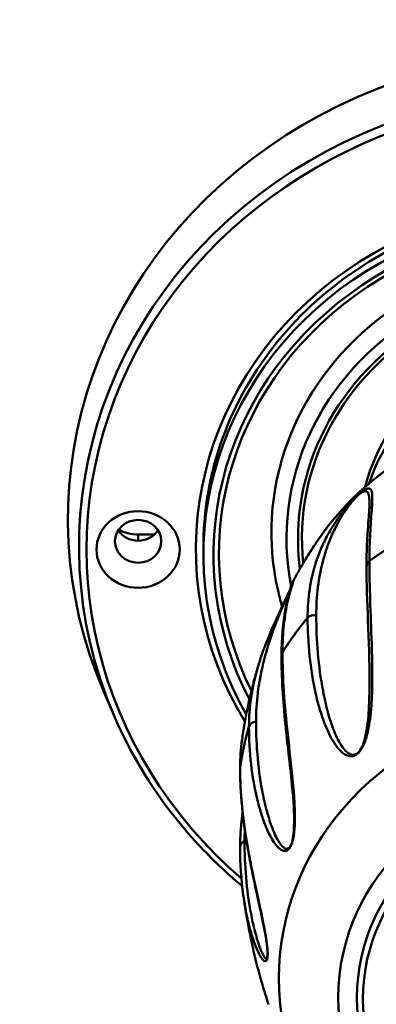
# Model space of a CAD drawing. Header units: inches. Extents: x 7.7 to 68.4, y -5.1 to 39.9.
# Tile 137 of 172: x 59.3 to 60, y 20.2 to 22.2. Entities that reach past the tile are written whole.
import ezdxf

# ---------------------------------------------------------------- set-up
doc = ezdxf.new("R2010")
doc.units = ezdxf.units.IN
doc.header["$MEASUREMENT"] = 0
doc.layers.add('Visible Edges(ROSSANSI)', color=7, linetype='Continuous', lineweight=50)
doc.layers.add('Visible Tangent Edges(ROSSANSI)', color=7, linetype='Continuous', lineweight=50)

msp = doc.modelspace()

# ---------------------------------------------------------------- linework, layer by layer
at = {"layer": 'Visible Edges(ROSSANSI)'}
for p, q in [((59.5417, 21.1457), (59.5757, 21.1457)), ((59.6768, 21.1038), (59.6768, 21.1206)), ((59.4923, 20.7707), (59.4709, 20.8201))]:
    msp.add_line(p, q, dxfattribs=at)
for centre, major_axis, start_param, end_param in [((60.4468, 21.1769), (-1.05, 0), 2.763663, 6.661115), ((60.4468, 21.1038), (-0.77, 0), 2.657601, 6.767177), ((60.4468, 21.1493), (-0.6295, 0), 3.094607, 6.330171), ((60.4468, 21.1503), (-0.4474, 0), 3.371543, 6.053235), ((60.4469, 21.1503), (-0.4474, 0), 6.068991, 6.068994), ((59.5417, 21.1769), (0.048, 0), 3.680181, 5.744597), ((59.5417, 21.2249), (0.086, 0), 4.220141, 4.712389), ((60.4468, 21.1038), (-0.77, 0), 0.50036, 0.500368)]:
    msp.add_ellipse(centre, major_axis=major_axis, ratio=0.920845, start_param=start_param, end_param=end_param, dxfattribs=at)
for centre, major_axis in [((59.5417, 21.1145), (-0.086, 0)), ((59.5417, 21.1315), (-0.048, 0))]:
    msp.add_ellipse(centre, major_axis=major_axis, ratio=0.920845, dxfattribs=at)
for points, knots in [([(61.2168, 21.1206), (61.2168, 21.1962), (61.2035, 21.2719), (61.1517, 21.4154), (61.1131, 21.4833), (61.0148, 21.6045), (60.955, 21.6577), (60.8202, 21.7442), (60.7453, 21.7774), (60.588, 21.8205), (60.5056, 21.8304), (60.3416, 21.8258), (60.26, 21.8114), (60.1059, 21.7597), (60.0334, 21.7224), (59.9047, 21.6289), (59.8486, 21.5725), (59.7584, 21.4465), (59.7243, 21.3767), (59.6857, 21.2442), (59.6768, 21.1824), (59.6768, 21.1206)], [1.570796, 1.570796, 1.570796, 1.570796, 1.891977, 1.891977, 2.21284, 2.21284, 2.533016, 2.533016, 2.852568, 2.852568, 3.171757, 3.171757, 3.490846, 3.490846, 3.810082, 3.810082, 4.129733, 4.129733, 4.450042, 4.450042, 4.712389, 4.712389, 4.712389, 4.712389]), ([(59.9123, 21.1323), (59.9481, 21.185), (59.993, 21.2322), (60.0967, 21.3114), (60.1556, 21.3433), (60.2812, 21.3884), (60.3481, 21.4016), (60.4829, 21.4078), (60.5509, 21.4008), (60.681, 21.3674), (60.7432, 21.3409), (60.8553, 21.2712), (60.9052, 21.2279), (60.959, 21.1636), (60.9706, 21.1482), (60.9814, 21.1323)], [3.70082, 3.70082, 3.70082, 3.70082, 4.01995, 4.01995, 4.340663, 4.340663, 4.662443, 4.662443, 4.984634, 4.984634, 5.306609, 5.306609, 5.627719, 5.627719, 5.723958, 5.723958, 5.723958, 5.723958]), ([(60.0138, 21.0797), (60.0138, 21.0934), (60.0141, 21.1064), (60.0147, 21.1236), (60.0149, 21.1282), (60.0158, 21.1462), (60.0167, 21.159), (60.0187, 21.1863), (60.02, 21.2004), (60.02, 21.2101)], [0, 0, 0, 0, 0.263115, 0.263115, 0.362111, 0.362111, 0.659179, 0.659179, 1.057925, 1.057925, 1.057925, 1.057925]), ([(59.8394, 20.9968), (59.8365, 21.0065), (59.8339, 21.0163), (59.8242, 21.0577), (59.8196, 21.0898), (59.818, 21.1221)], [7.5896076, 7.5896076, 7.5896076, 7.5896076, 7.6412883, 7.6412883, 7.8069962, 7.8069962, 7.8069962, 7.8069962]), ([(59.8656, 21.0556), (59.8685, 21.061), (59.8715, 21.0664), (59.8776, 21.077), (59.8806, 21.0822), (59.8868, 21.0926), (59.8899, 21.0977), (59.8962, 21.1078), (59.8994, 21.1128), (59.9058, 21.1226), (59.909, 21.1275), (59.9123, 21.1323)], [3.60583357, 3.60583357, 3.60583357, 3.60583357, 3.62483091, 3.62483091, 3.64382825, 3.64382825, 3.66282559, 3.66282559, 3.68182293, 3.68182293, 3.70082026, 3.70082026, 3.70082026, 3.70082026]), ([(59.7912, 20.878), (59.7959, 20.8934), (59.8015, 20.9093), (59.8118, 20.9351), (59.8157, 20.9444), (59.8223, 20.9596), (59.8248, 20.9652), (59.829, 20.9744), (59.8306, 20.9779), (59.8348, 20.9869), (59.8374, 20.9926), (59.8422, 21.0029), (59.8443, 21.0072), (59.8476, 21.0142), (59.8487, 21.0166), (59.8509, 21.0212), (59.8519, 21.0234), (59.854, 21.0279), (59.855, 21.0302), (59.8562, 21.0327), (59.8563, 21.033), (59.8564, 21.0332)], [0, 0, 0, 0, 0.2765124, 0.2765124, 0.4232902, 0.4232902, 0.5043547, 0.5043547, 0.5514948, 0.5514948, 0.6222872, 0.6222872, 0.6694492, 0.6694492, 0.6930992, 0.6930992, 0.7122743, 0.7122743, 0.7315951, 0.7315951, 0.7335976, 0.7335976, 0.7335976, 0.7335976]), ([(59.7566, 20.7217), (59.7581, 20.7324), (59.7598, 20.7431), (59.7634, 20.7643), (59.7654, 20.7749), (59.7697, 20.7958), (59.772, 20.8062), (59.7769, 20.8269), (59.7795, 20.8371), (59.7851, 20.8574), (59.788, 20.8674), (59.791, 20.8774)], [3.2691903, 3.2691903, 3.2691903, 3.2691903, 3.2985928, 3.2985928, 3.3279952, 3.3279952, 3.3573976, 3.3573976, 3.3868, 3.3868, 3.4162025, 3.4162025, 3.4162025, 3.4162025]), ([(59.8641, 20.554), (59.8641, 20.5822), (59.8618, 20.606), (59.8552, 20.6743), (59.85, 20.7146), (59.8411, 20.8034), (59.8381, 20.8503), (59.8381, 20.8946)], [0, 0, 0, 0, 0.327354, 0.327354, 0.979065, 0.979065, 1.835054, 1.835054, 1.835054, 1.835054]), ([(59.4923, 20.7707), (59.5327, 20.6769), (59.5895, 20.5891), (59.6898, 20.4789), (59.7223, 20.4478), (59.7569, 20.4189)], [5.0903185, 5.0903185, 5.0903185, 5.0903185, 5.4097622, 5.4097622, 5.5460811, 5.5460811, 5.5460811, 5.5460811]), ([(59.8093, 20.2795), (59.8093, 20.2804), (59.8093, 20.2814), (59.8092, 20.2835), (59.8092, 20.2845), (59.809, 20.287), (59.8089, 20.2884), (59.8087, 20.2913), (59.8085, 20.2929), (59.808, 20.2975), (59.8076, 20.3003), (59.8065, 20.3081), (59.8057, 20.3128), (59.8032, 20.3271), (59.8015, 20.3358), (59.7956, 20.3646), (59.7915, 20.3827), (59.7771, 20.4486), (59.7685, 20.4909), (59.756, 20.5769), (59.7526, 20.6199), (59.7526, 20.6617)], [0, 0, 0, 0, 0.007759, 0.007759, 0.015766, 0.015766, 0.026412, 0.026412, 0.039566, 0.039566, 0.065014, 0.065014, 0.113732, 0.113732, 0.219196, 0.219196, 0.476739, 0.476739, 1.204697, 1.204697, 2.007966, 2.007966, 2.007966, 2.007966]), ([(59.7526, 20.4989), (59.7526, 20.5093), (59.7529, 20.5199), (59.754, 20.536), (59.7544, 20.5415), (59.7557, 20.5547), (59.7566, 20.5625), (59.7577, 20.5703)], [0, 0, 0, 0, 0.1976519, 0.1976519, 0.2990425, 0.2990425, 0.438992, 0.438992, 0.438992, 0.438992]), ([(59.8112, 20.1744), (59.8066, 20.1886), (59.8021, 20.203), (59.7937, 20.2322), (59.7897, 20.247), (59.7822, 20.2768), (59.7787, 20.292), (59.7722, 20.3225), (59.7692, 20.3379), (59.7638, 20.3686), (59.7614, 20.3839), (59.7593, 20.3993)], [2.847303, 2.847303, 2.847303, 2.847303, 2.8809358, 2.8809358, 2.9145687, 2.9145687, 2.9482015, 2.9482015, 2.9818344, 2.9818344, 3.0147234, 3.0147234, 3.0147234, 3.0147234])]:
    msp.add_open_spline(points, degree=3, knots=knots, dxfattribs=at)
for points in [[(60.02, 21.2101), (60.02, 21.2102), (60.02, 21.2104), (60.02, 21.2105)], [(60.02, 20.8385), (60.0199, 20.9309), (60.0138, 21.0091), (60.0138, 21.0797)], [(59.8381, 20.8946), (59.8381, 20.9657), (59.8511, 21.0289), (59.8656, 21.0556)], [(59.8601, 21.0414), (59.8601, 21.0415), (59.8602, 21.0417), (59.8603, 21.0418)], [(59.8656, 21.0556), (59.8656, 21.0556), (59.8656, 21.0556), (59.8656, 21.0556)], [(60.0216, 21.0021), (60.0216, 21.0021), (60.0216, 21.0021), (60.0216, 21.002)], [(59.7911, 20.8777), (59.7911, 20.8778), (59.7911, 20.8779), (59.7912, 20.878)], [(59.9006, 20.86), (59.9006, 20.86), (59.9006, 20.8601), (59.9006, 20.8601)], [(60.02, 20.8382), (60.02, 20.8383), (60.02, 20.8384), (60.02, 20.8385)], [(59.7526, 20.6617), (59.7526, 20.6822), (59.7539, 20.7023), (59.7566, 20.7216)], [(59.7566, 20.7217), (59.7566, 20.7216), (59.7566, 20.7216), (59.7566, 20.7216)], [(60.0137, 20.727), (60.0137, 20.727), (60.0137, 20.727), (60.0137, 20.727)], [(59.7762, 20.6625), (59.7763, 20.6625), (59.7763, 20.6625), (59.7763, 20.6626)], [(59.7579, 20.5719), (59.7579, 20.5719), (59.7579, 20.5719), (59.7579, 20.5719)], [(59.8641, 20.5539), (59.8641, 20.5539), (59.8641, 20.554), (59.8641, 20.554)], [(59.7592, 20.4003), (59.7548, 20.432), (59.7526, 20.4651), (59.7526, 20.4989)]]:
    msp.add_open_spline(points, degree=3, dxfattribs=at)
at = {"layer": 'Visible Tangent Edges(ROSSANSI)'}
msp.add_line((59.5417, 21.1327), (59.5417, 21.1457), dxfattribs=at)
for centre, major_axis, start_param, end_param in [((60.4468, 21.1197), (-1.0271, 0), 2.763663, 6.661115), ((60.4468, 21.1145), (1.0116, 0), 5.465042, 10.242921), ((60.4468, 21.1145), (-0.7856, 0), 2.628058, 6.79672), ((60.4468, 21.1038), (-0.7491, 0), 2.693342, 6.731436), ((60.4468, 21.1056), (0.7379, 0), 5.853772, 9.854191), ((60.4468, 21.1373), (0.5983, 0), 6.101257, 9.604964), ((60.4468, 21.1373), (-0.5746, 0), 3.022918, 6.40186), ((60.4468, 21.1378), (0.5665, 0), 6.184651, 9.523312), ((60.4468, 21.1304), (-0.4474, 0), 3.438646, 5.986132), ((60.4468, 20.8242), (0.6306, 0), 0.559228, 2.582365), ((60.4468, 21.1304), (-0.4474, 0), 6.012477, 6.012507), ((60.4468, 21.1243), (-0.4317, 0), 6.060494, 6.06228), ((60.4468, 20.5803), (0.7, 0), 2.093005, 2.226685), ((60.0295, 21.0797), (-0.0156, 0), 5.368277, 6.283186), ((60.4468, 21.1243), (-0.4317, 0), 0.152534, 0.152825), ((60.4468, 21.1378), (-0.5665, 0), 0.22565, 0.225837), ((59.9045, 20.9646), (0.0156, 0), 1.214333, 2.485704), ((60.4468, 21.1373), (-0.5746, 0), 0.267959, 0.268048), ((60.4468, 20.5803), (0.7, 0), 2.485704, 2.619384), ((60.4468, 21.1373), (-0.5982, 0), 0.389902, 0.389904), ((59.8537, 20.8946), (-0.0156, 0), 5.760976, 6.283186), ((60.4468, 20.228), (-0.6143, 0), 2.672582, 6.752196), ((60.4468, 21.1056), (0.7379, 0), 3.575081, 3.575093), ((60.4468, 21.1038), (-0.7491, 0), 0.455763, 0.455788), ((60.4468, 21.1373), (-0.5746, 0), 0.7412, 0.74126), ((60.4468, 21.1378), (0.5665, 0), 3.869275, 3.869289), ((59.786, 20.7443), (-0.0156, 0), 4.748624, 6.019996), ((60.4468, 20.5803), (-0.7, 0), 6.019996, 6.153676), ((60.4468, 21.1373), (0.5983, 0), 3.916395, 3.916402), ((59.7682, 20.6617), (-0.0156, 0), 6.153676, 6.283185), ((59.7682, 20.4989), (-0.0156, 0), 5.141323, 6.283185)]:
    msp.add_ellipse(centre, major_axis=major_axis, ratio=0.920845, start_param=start_param, end_param=end_param, dxfattribs=at)
for centre, major_axis in [((60.4468, 20.1884), (0.4915, 0)), ((60.4468, 20.1884), (0.4528, 0)), ((60.4468, 20.186), (-0.4403, 0))]:
    msp.add_ellipse(centre, major_axis=major_axis, ratio=0.920845, dxfattribs=at)
for points, knots in [([(59.8921, 20.9734), (59.8921, 20.9937), (59.8935, 21.0134), (59.8992, 21.0521), (59.9036, 21.0711), (59.9131, 21.0997), (59.9168, 21.1093), (59.9254, 21.1289), (59.9304, 21.1389), (59.9393, 21.1546), (59.9425, 21.1599), (59.9496, 21.171), (59.9535, 21.1768), (59.9601, 21.186), (59.9625, 21.1891), (59.9676, 21.1957), (59.9703, 21.1992), (59.9764, 21.2066), (59.9797, 21.2104), (59.9857, 21.2169), (59.9879, 21.2192), (59.9925, 21.2239), (59.995, 21.2262), (59.9995, 21.2304), (60.0016, 21.2321), (60.0052, 21.235), (60.0068, 21.236), (60.0107, 21.2386), (60.0126, 21.2395), (60.0174, 21.2412), (60.0193, 21.241), (60.0222, 21.2395), (60.0231, 21.2382), (60.0246, 21.235), (60.025, 21.233), (60.0259, 21.2264), (60.0259, 21.221), (60.0255, 21.209), (60.0251, 21.2024), (60.0235, 21.1811), (60.0223, 21.1651), (60.0205, 21.1302), (60.0199, 21.1113), (60.0199, 21.0911)], [0, 0, 0, 0, 0.00395183, 0.00395183, 0.00790366, 0.00790366, 0.00987958, 0.00987958, 0.0118555, 0.0118555, 0.01284345, 0.01284345, 0.01383141, 0.01383141, 0.01432539, 0.01432539, 0.01481937, 0.01481937, 0.01531335, 0.01531335, 0.01556034, 0.01556034, 0.01580733, 0.01580733, 0.01605432, 0.01605432, 0.01630131, 0.01630131, 0.01679529, 0.01679529, 0.01778324, 0.01778324, 0.0187712, 0.0187712, 0.01975916, 0.01975916, 0.02173508, 0.02173508, 0.02371099, 0.02371099, 0.02766282, 0.02766282, 0.03161466, 0.03161466, 0.03161466, 0.03161466]), ([(60.02, 21.2105), (60.0199, 21.2137), (60.0199, 21.2167), (60.0196, 21.2195), (60.0196, 21.2197), (60.0196, 21.2199), (60.0196, 21.2202), (60.0194, 21.2228), (60.019, 21.2253), (60.0184, 21.2274), (60.0179, 21.2294), (60.0172, 21.2312), (60.0162, 21.2325), (60.0161, 21.2327), (60.016, 21.2328), (60.016, 21.2329), (60.0149, 21.2342), (60.0135, 21.2352), (60.0112, 21.2352), (60.0111, 21.2352), (60.0109, 21.2352), (60.0107, 21.2351), (60.0104, 21.2351), (60.0101, 21.2351), (60.0098, 21.235), (60.0089, 21.2349), (60.0077, 21.2345), (60.0063, 21.2338), (60.0061, 21.2338), (60.0059, 21.2337), (60.0058, 21.2336), (60.0057, 21.2335), (60.0056, 21.2335), (60.0056, 21.2335), (60.0053, 21.2334), (60.0051, 21.2332), (60.0049, 21.2331), (60.0047, 21.233), (60.0045, 21.2329), (60.0043, 21.2328), (60.0042, 21.2327), (60.0041, 21.2327), (60.0041, 21.2326), (60.0038, 21.2325), (60.0035, 21.2323), (60.0032, 21.2321), (60.0031, 21.232), (60.003, 21.2319), (60.0028, 21.2318), (60.0027, 21.2318), (60.0027, 21.2317), (60.0026, 21.2317), (60.0025, 21.2316), (60.0024, 21.2316), (60.0023, 21.2315), (60.0022, 21.2314), (60.0021, 21.2313), (60.0019, 21.2312), (60.0005, 21.2302), (59.9987, 21.2288), (59.9968, 21.2271), (59.9967, 21.227), (59.9966, 21.2269), (59.9965, 21.2268), (59.9963, 21.2267), (59.9962, 21.2265), (59.9961, 21.2264), (59.9944, 21.2249), (59.9926, 21.2231), (59.9909, 21.2213), (59.9905, 21.2209), (59.9901, 21.2205), (59.9898, 21.2201), (59.9883, 21.2184), (59.9869, 21.2169), (59.9856, 21.2153), (59.9851, 21.2148), (59.9846, 21.2142), (59.9842, 21.2136), (59.9838, 21.2132), (59.9835, 21.2128), (59.9832, 21.2124), (59.9831, 21.2123), (59.983, 21.2122), (59.983, 21.2122), (59.9829, 21.2121), (59.9828, 21.212), (59.9827, 21.2119), (59.9806, 21.2093), (59.9788, 21.2069), (59.9771, 21.2046), (59.9768, 21.2042), (59.9766, 21.2039), (59.9763, 21.2036), (59.9762, 21.2034), (59.9761, 21.2033), (59.976, 21.2031), (59.9759, 21.2029), (59.9757, 21.2028), (59.9756, 21.2026), (59.9737, 21.1999), (59.9719, 21.1973), (59.9702, 21.1949), (59.9681, 21.1917), (59.9662, 21.1888), (59.9643, 21.1859), (59.9639, 21.1852), (59.9635, 21.1846), (59.9631, 21.1839), (59.9616, 21.1814), (59.9601, 21.1789), (59.9586, 21.1764), (59.9572, 21.1739), (59.9559, 21.1715), (59.9546, 21.1691), (59.9542, 21.1685), (59.9539, 21.1679), (59.9536, 21.1673), (59.951, 21.1626), (59.9487, 21.158), (59.9465, 21.1534), (59.9463, 21.1529), (59.946, 21.1523), (59.9457, 21.1517), (59.9412, 21.1421), (59.9373, 21.1328), (59.934, 21.1236), (59.9338, 21.1231), (59.9336, 21.1226), (59.9334, 21.1221), (59.9301, 21.1129), (59.9272, 21.1038), (59.9247, 21.0947), (59.9246, 21.0943), (59.9245, 21.0939), (59.9244, 21.0935), (59.9193, 21.0748), (59.9158, 21.0562), (59.9134, 21.0372), (59.9134, 21.037), (59.9134, 21.0368), (59.9134, 21.0366), (59.911, 21.0175), (59.9099, 20.998), (59.9099, 20.9781)], [0.01059037, 0.01059037, 0.01059037, 0.01059037, 0.01160211, 0.01160211, 0.01160211, 0.01168329, 0.01168329, 0.01168329, 0.01264998, 0.01264998, 0.01264998, 0.01353579, 0.01353579, 0.01353579, 0.01361068, 0.01361068, 0.01361068, 0.01450263, 0.01450263, 0.01450263, 0.01456329, 0.01456329, 0.01456329, 0.01466898, 0.01466898, 0.01466898, 0.01498605, 0.01498605, 0.01498605, 0.01502645, 0.01502645, 0.01502645, 0.01503903, 0.01503903, 0.01503903, 0.01508621, 0.01508621, 0.01508621, 0.0151216, 0.0151216, 0.0151216, 0.01513487, 0.01513487, 0.01513487, 0.01518132, 0.01518132, 0.01518132, 0.01520454, 0.01520454, 0.01520454, 0.01521615, 0.01521615, 0.01521615, 0.01522776, 0.01522776, 0.01522776, 0.01524725, 0.01524725, 0.01524725, 0.01545711, 0.01545711, 0.01545711, 0.01546947, 0.01546947, 0.01546947, 0.01548178, 0.01548178, 0.01548178, 0.01566633, 0.01566633, 0.01566633, 0.01571118, 0.01571118, 0.01571118, 0.0158864, 0.0158864, 0.0158864, 0.0159529, 0.0159529, 0.0159529, 0.0160019, 0.0160019, 0.0160019, 0.01601262, 0.01601262, 0.01601262, 0.016023, 0.016023, 0.016023, 0.01634491, 0.01634491, 0.01634491, 0.01639061, 0.01639061, 0.01639061, 0.01641346, 0.01641346, 0.01641346, 0.01643632, 0.01643632, 0.01643632, 0.0168175, 0.0168175, 0.0168175, 0.01729587, 0.01729587, 0.01729587, 0.01740316, 0.01740316, 0.01740316, 0.0178315, 0.0178315, 0.0178315, 0.01825983, 0.01825983, 0.01825983, 0.01837, 0.01837, 0.01837, 0.01922845, 0.01922845, 0.01922845, 0.01933684, 0.01933684, 0.01933684, 0.0211732, 0.0211732, 0.0211732, 0.02127053, 0.02127053, 0.02127053, 0.02312246, 0.02312246, 0.02312246, 0.02320421, 0.02320421, 0.02320421, 0.02702852, 0.02702852, 0.02702852, 0.02707158, 0.02707158, 0.02707158, 0.03093895, 0.03093895, 0.03093895, 0.03093895]), ([(60.0199, 21.0911), (60.0199, 21.0652), (60.0205, 21.038), (60.0222, 20.9809), (60.0235, 20.951), (60.025, 20.9037), (60.0255, 20.8875), (60.0259, 20.8539), (60.0259, 20.8366), (60.025, 20.8094), (60.0245, 20.8001), (60.0231, 20.7809), (60.0222, 20.7711), (60.02, 20.7557), (60.0191, 20.7505), (60.017, 20.7397), (60.0157, 20.7341), (60.0133, 20.7254), (60.0123, 20.7224), (60.0102, 20.7163), (60.0089, 20.7132), (60.0059, 20.7067), (60.0041, 20.7032), (60.0005, 20.6982), (59.9992, 20.6965), (59.9963, 20.6935), (59.9947, 20.6922), (59.9903, 20.6891), (59.9876, 20.6881), (59.9829, 20.6872), (59.9808, 20.6872), (59.9752, 20.688), (59.972, 20.6894), (59.9634, 20.6945), (59.9588, 20.6991), (59.9505, 20.7091), (59.9468, 20.7146), (59.9401, 20.726), (59.9371, 20.732), (59.9286, 20.7503), (59.9239, 20.7631), (59.9157, 20.789), (59.9121, 20.8022), (59.9031, 20.8419), (59.8989, 20.8686), (59.8934, 20.9215), (59.8921, 20.9477), (59.8921, 20.9734)], [0, 0, 0, 0, 0.00507623, 0.00507623, 0.01015245, 0.01015245, 0.01269056, 0.01269056, 0.01522868, 0.01522868, 0.01649773, 0.01649773, 0.01776679, 0.01776679, 0.01840132, 0.01840132, 0.01903585, 0.01903585, 0.01935311, 0.01935311, 0.01967037, 0.01967037, 0.01998764, 0.01998764, 0.02014627, 0.02014627, 0.0203049, 0.0203049, 0.02062217, 0.02062217, 0.02093943, 0.02093943, 0.02157396, 0.02157396, 0.02284302, 0.02284302, 0.02411207, 0.02411207, 0.02538113, 0.02538113, 0.02791924, 0.02791924, 0.03045735, 0.03045735, 0.03553358, 0.03553358, 0.0406098, 0.0406098, 0.0406098, 0.0406098]), ([(59.8656, 21.0556), (59.8652, 21.055), (59.8647, 21.0538), (59.8634, 21.0508), (59.8627, 21.0487), (59.8602, 21.0418), (59.8583, 21.0361), (59.8546, 21.0233), (59.8528, 21.0163), (59.8478, 20.9938), (59.845, 20.977), (59.8412, 20.9411), (59.8401, 20.922), (59.8401, 20.9018)], [0.01789462, 0.01789462, 0.01789462, 0.01789462, 0.0187712, 0.0187712, 0.01975916, 0.01975916, 0.02173508, 0.02173508, 0.02371099, 0.02371099, 0.02766282, 0.02766282, 0.03161466, 0.03161466, 0.03161466, 0.03161466]), ([(59.8558, 21.0314), (59.8555, 21.0307), (59.8552, 21.0301), (59.8549, 21.0294), (59.8547, 21.0288), (59.8545, 21.0283), (59.8542, 21.0278), (59.8533, 21.0257), (59.8524, 21.0237), (59.8516, 21.0218), (59.8513, 21.0211), (59.8509, 21.0204), (59.8506, 21.0197), (59.8504, 21.0192), (59.8502, 21.0187), (59.85, 21.0182), (59.8499, 21.0181), (59.8499, 21.0179), (59.8498, 21.0178), (59.8498, 21.0177), (59.8497, 21.0176), (59.8497, 21.0175), (59.8483, 21.0143), (59.847, 21.0113), (59.8457, 21.0084), (59.8455, 21.008), (59.8454, 21.0076), (59.8452, 21.0072), (59.8451, 21.007), (59.845, 21.0068), (59.8449, 21.0066), (59.8449, 21.0064), (59.8448, 21.0062), (59.8447, 21.006), (59.8433, 21.0027), (59.8419, 20.9995), (59.8406, 20.9965), (59.839, 20.9927), (59.8375, 20.9891), (59.8361, 20.9856), (59.8358, 20.9848), (59.8354, 20.9841), (59.8351, 20.9833), (59.8339, 20.9802), (59.8326, 20.9772), (59.8315, 20.9743), (59.8303, 20.9713), (59.8292, 20.9684), (59.8281, 20.9656), (59.8278, 20.9649), (59.8275, 20.9642), (59.8272, 20.9635), (59.8251, 20.9579), (59.823, 20.9524), (59.8211, 20.9472), (59.8209, 20.9465), (59.8206, 20.9458), (59.8204, 20.9452), (59.8163, 20.934), (59.8128, 20.9233), (59.8096, 20.9129), (59.8094, 20.9124), (59.8092, 20.9118), (59.8091, 20.9113), (59.8059, 20.9008), (59.8031, 20.8907), (59.8006, 20.8807), (59.8005, 20.8803), (59.8004, 20.8798), (59.8003, 20.8794), (59.7953, 20.8588), (59.7916, 20.8389), (59.7892, 20.8191), (59.7892, 20.8189), (59.7891, 20.8186), (59.7891, 20.8184), (59.7867, 20.7984), (59.7855, 20.7785), (59.7855, 20.7586)], [0.015611, 0.015611, 0.015611, 0.015611, 0.01566633, 0.01566633, 0.01566633, 0.01571118, 0.01571118, 0.01571118, 0.0158864, 0.0158864, 0.0158864, 0.0159529, 0.0159529, 0.0159529, 0.0160019, 0.0160019, 0.0160019, 0.01601262, 0.01601262, 0.01601262, 0.016023, 0.016023, 0.016023, 0.01634491, 0.01634491, 0.01634491, 0.01639061, 0.01639061, 0.01639061, 0.01641346, 0.01641346, 0.01641346, 0.01643632, 0.01643632, 0.01643632, 0.0168175, 0.0168175, 0.0168175, 0.01729587, 0.01729587, 0.01729587, 0.01740316, 0.01740316, 0.01740316, 0.0178315, 0.0178315, 0.0178315, 0.01825983, 0.01825983, 0.01825983, 0.01837, 0.01837, 0.01837, 0.01922845, 0.01922845, 0.01922845, 0.01933684, 0.01933684, 0.01933684, 0.0211732, 0.0211732, 0.0211732, 0.02127053, 0.02127053, 0.02127053, 0.02312246, 0.02312246, 0.02312246, 0.02320421, 0.02320421, 0.02320421, 0.02702852, 0.02702852, 0.02702852, 0.02707158, 0.02707158, 0.02707158, 0.03093895, 0.03093895, 0.03093895, 0.03093895]), ([(59.9099, 20.9781), (59.9099, 20.9527), (59.911, 20.9269), (59.9133, 20.9008), (59.9133, 20.9006), (59.9133, 20.9005), (59.9133, 20.9003), (59.9156, 20.8744), (59.919, 20.8483), (59.9239, 20.8223), (59.924, 20.822), (59.924, 20.8216), (59.9241, 20.8213), (59.9265, 20.8086), (59.9293, 20.7959), (59.9326, 20.7833), (59.9327, 20.783), (59.9328, 20.7826), (59.9329, 20.7822), (59.9362, 20.7697), (59.94, 20.7574), (59.9445, 20.7455), (59.9446, 20.7451), (59.9448, 20.7447), (59.9449, 20.7442), (59.9473, 20.7381), (59.9498, 20.7321), (59.9526, 20.7262), (59.9551, 20.7208), (59.9579, 20.7156), (59.9611, 20.7107), (59.9613, 20.7103), (59.9616, 20.7099), (59.9618, 20.7096), (59.965, 20.7047), (59.9685, 20.7), (59.9728, 20.6963), (59.9731, 20.696), (59.9734, 20.6958), (59.9737, 20.6955), (59.9758, 20.6938), (59.9781, 20.6923), (59.9808, 20.6913), (59.9811, 20.6912), (59.9815, 20.6911), (59.9818, 20.691), (59.9831, 20.6906), (59.9845, 20.6903), (59.986, 20.6903), (59.9863, 20.6903), (59.9867, 20.6903), (59.987, 20.6904), (59.9877, 20.6904), (59.9884, 20.6905), (59.9892, 20.6907), (59.9904, 20.691), (59.9917, 20.6915), (59.9931, 20.6924), (59.9933, 20.6925), (59.9935, 20.6926), (59.9937, 20.6928), (59.9949, 20.6936), (59.9962, 20.6947), (59.9974, 20.696), (59.9986, 20.6973), (59.9997, 20.6987), (60.0007, 20.7002), (60.0008, 20.7004), (60.001, 20.7006), (60.0011, 20.7009), (60.0029, 20.7037), (60.0042, 20.7064), (60.0053, 20.7091), (60.0055, 20.7095), (60.0057, 20.71), (60.0059, 20.7104), (60.0069, 20.7129), (60.0077, 20.7153), (60.0084, 20.7176), (60.0086, 20.7181), (60.0088, 20.7187), (60.0089, 20.7192), (60.0096, 20.7214), (60.0102, 20.7236), (60.0107, 20.7257), (60.0109, 20.7263), (60.011, 20.7269), (60.0111, 20.7274), (60.0123, 20.7321), (60.0132, 20.7367), (60.0139, 20.7411), (60.014, 20.7417), (60.0141, 20.7423), (60.0142, 20.7429), (60.0149, 20.7473), (60.0155, 20.7515), (60.016, 20.7557), (60.0161, 20.7563), (60.0162, 20.7569), (60.0162, 20.7575), (60.0173, 20.7664), (60.018, 20.775), (60.0185, 20.7834), (60.0185, 20.784), (60.0186, 20.7846), (60.0186, 20.7852), (60.0191, 20.7936), (60.0194, 20.8017), (60.0196, 20.8098), (60.0196, 20.8103), (60.0196, 20.8109), (60.0196, 20.8114), (60.0199, 20.8205), (60.02, 20.8295), (60.02, 20.8382)], [0, 0, 0, 0, 0.00497046, 0.00497046, 0.00497046, 0.00500413, 0.00500413, 0.00500413, 0.00994093, 0.00994093, 0.00994093, 0.01000326, 0.01000326, 0.01000326, 0.01242616, 0.01242616, 0.01242616, 0.01250057, 0.01250057, 0.01250057, 0.01491139, 0.01491139, 0.01491139, 0.01499589, 0.01499589, 0.01499589, 0.0162413, 0.0162413, 0.0162413, 0.01739662, 0.01739662, 0.01739662, 0.0174819, 0.0174819, 0.0174819, 0.01863924, 0.01863924, 0.01863924, 0.01871681, 0.01871681, 0.01871681, 0.01926055, 0.01926055, 0.01926055, 0.01932442, 0.01932442, 0.01932442, 0.0195712, 0.0195712, 0.0195712, 0.01962203, 0.01962203, 0.01962203, 0.01972653, 0.01972653, 0.01972653, 0.01988186, 0.01988186, 0.01988186, 0.01990191, 0.01990191, 0.01990191, 0.02003466, 0.02003466, 0.02003466, 0.02017066, 0.02017066, 0.02017066, 0.02019251, 0.02019251, 0.02019251, 0.02045754, 0.02045754, 0.02045754, 0.02050316, 0.02050316, 0.02050316, 0.02075445, 0.02075445, 0.02075445, 0.02081382, 0.02081382, 0.02081382, 0.02105769, 0.02105769, 0.02105769, 0.02112447, 0.02112447, 0.02112447, 0.021671, 0.021671, 0.021671, 0.02174578, 0.02174578, 0.02174578, 0.02228832, 0.02228832, 0.02228832, 0.02236709, 0.02236709, 0.02236709, 0.02352889, 0.02352889, 0.02352889, 0.0236097, 0.0236097, 0.0236097, 0.02477328, 0.02477328, 0.02477328, 0.02485232, 0.02485232, 0.02485232, 0.02617851, 0.02617851, 0.02617851, 0.02617851]), ([(59.8401, 20.9018), (59.8401, 20.8758), (59.8411, 20.8489), (59.8449, 20.7928), (59.8477, 20.7638), (59.8527, 20.7176), (59.8545, 20.7018), (59.8581, 20.669), (59.86, 20.652), (59.8625, 20.6251), (59.8633, 20.6158), (59.8647, 20.5967), (59.8652, 20.5868), (59.8657, 20.5711), (59.8658, 20.5657), (59.8658, 20.5545), (59.8657, 20.5487), (59.8652, 20.5394), (59.8649, 20.5363), (59.8643, 20.5296), (59.8639, 20.5262), (59.8627, 20.5189), (59.862, 20.515), (59.8603, 20.509), (59.8596, 20.507), (59.8581, 20.5031), (59.8573, 20.5014), (59.8547, 20.497), (59.853, 20.4952), (59.8501, 20.4929), (59.8487, 20.4923), (59.8448, 20.4913), (59.8426, 20.4917), (59.8362, 20.4941), (59.8326, 20.4972), (59.826, 20.5045), (59.8229, 20.5087), (59.8172, 20.5179), (59.8145, 20.5228), (59.807, 20.5382), (59.8026, 20.5493), (59.7948, 20.5723), (59.7914, 20.5842), (59.7824, 20.6206), (59.7781, 20.6458), (59.7724, 20.6966), (59.7709, 20.7223), (59.7709, 20.748)], [0, 0, 0, 0, 0.00507623, 0.00507623, 0.01015245, 0.01015245, 0.01269056, 0.01269056, 0.01522868, 0.01522868, 0.01649773, 0.01649773, 0.01776679, 0.01776679, 0.01840132, 0.01840132, 0.01903585, 0.01903585, 0.01935311, 0.01935311, 0.01967037, 0.01967037, 0.01998764, 0.01998764, 0.02014627, 0.02014627, 0.0203049, 0.0203049, 0.02062217, 0.02062217, 0.02093943, 0.02093943, 0.02157396, 0.02157396, 0.02284302, 0.02284302, 0.02411207, 0.02411207, 0.02538113, 0.02538113, 0.02791924, 0.02791924, 0.03045735, 0.03045735, 0.03553358, 0.03553358, 0.0406098, 0.0406098, 0.0406098, 0.0406098]), ([(59.7709, 20.748), (59.7709, 20.7682), (59.7724, 20.7885), (59.7784, 20.8293), (59.7829, 20.85), (59.7898, 20.8735), (59.7904, 20.8756), (59.7911, 20.8777)], [0, 0, 0, 0, 0.003951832, 0.003951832, 0.007903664, 0.007903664, 0.008291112, 0.008291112, 0.008291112, 0.008291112]), ([(59.7855, 20.7586), (59.7855, 20.7332), (59.7866, 20.7078), (59.789, 20.6826), (59.789, 20.6824), (59.789, 20.6822), (59.789, 20.6821), (59.7914, 20.657), (59.7949, 20.6322), (59.7998, 20.608), (59.7999, 20.6077), (59.8, 20.6074), (59.8, 20.6071), (59.8024, 20.5952), (59.8052, 20.5836), (59.8083, 20.5722), (59.8084, 20.5719), (59.8085, 20.5715), (59.8086, 20.5712), (59.8117, 20.5599), (59.8153, 20.5489), (59.8193, 20.5385), (59.8194, 20.5382), (59.8195, 20.5378), (59.8197, 20.5374), (59.8218, 20.5321), (59.824, 20.5269), (59.8264, 20.5221), (59.8286, 20.5175), (59.8309, 20.5132), (59.8335, 20.5093), (59.8337, 20.509), (59.8338, 20.5088), (59.834, 20.5085), (59.8366, 20.5046), (59.8394, 20.5012), (59.8426, 20.4988), (59.8429, 20.4986), (59.8431, 20.4985), (59.8433, 20.4983), (59.8449, 20.4973), (59.8465, 20.4964), (59.8484, 20.4963), (59.8486, 20.4963), (59.8488, 20.4963), (59.849, 20.4963), (59.8499, 20.4963), (59.8508, 20.4964), (59.8519, 20.4969), (59.8521, 20.497), (59.8523, 20.4971), (59.8525, 20.4973), (59.8529, 20.4975), (59.8534, 20.4978), (59.8539, 20.4983), (59.8546, 20.499), (59.8554, 20.4998), (59.8562, 20.5011), (59.8563, 20.5013), (59.8564, 20.5014), (59.8565, 20.5016), (59.8572, 20.5028), (59.858, 20.5043), (59.8586, 20.5059), (59.8592, 20.5075), (59.8598, 20.5093), (59.8602, 20.511), (59.8603, 20.5113), (59.8603, 20.5115), (59.8604, 20.5118), (59.8612, 20.5151), (59.8618, 20.5182), (59.8622, 20.5211), (59.8623, 20.5216), (59.8623, 20.5221), (59.8624, 20.5226), (59.8628, 20.5253), (59.863, 20.5279), (59.8632, 20.5304), (59.8633, 20.531), (59.8633, 20.5316), (59.8634, 20.5321), (59.8635, 20.5345), (59.8637, 20.5368), (59.8638, 20.539), (59.8638, 20.5396), (59.8638, 20.5402), (59.8638, 20.5408), (59.864, 20.5454), (59.8641, 20.5497), (59.8641, 20.5539)], [0, 0, 0, 0, 0.00497046, 0.00497046, 0.00497046, 0.00500413, 0.00500413, 0.00500413, 0.00994093, 0.00994093, 0.00994093, 0.01000326, 0.01000326, 0.01000326, 0.01242616, 0.01242616, 0.01242616, 0.01250057, 0.01250057, 0.01250057, 0.01491139, 0.01491139, 0.01491139, 0.01499589, 0.01499589, 0.01499589, 0.0162413, 0.0162413, 0.0162413, 0.01739662, 0.01739662, 0.01739662, 0.0174819, 0.0174819, 0.0174819, 0.01863924, 0.01863924, 0.01863924, 0.01871681, 0.01871681, 0.01871681, 0.01926055, 0.01926055, 0.01926055, 0.01932442, 0.01932442, 0.01932442, 0.0195712, 0.0195712, 0.0195712, 0.01962203, 0.01962203, 0.01962203, 0.01972653, 0.01972653, 0.01972653, 0.01988186, 0.01988186, 0.01988186, 0.01990191, 0.01990191, 0.01990191, 0.02003466, 0.02003466, 0.02003466, 0.02017066, 0.02017066, 0.02017066, 0.02019251, 0.02019251, 0.02019251, 0.02045754, 0.02045754, 0.02045754, 0.02050316, 0.02050316, 0.02050316, 0.02075445, 0.02075445, 0.02075445, 0.02081382, 0.02081382, 0.02081382, 0.02105769, 0.02105769, 0.02105769, 0.02112447, 0.02112447, 0.02112447, 0.02162481, 0.02162481, 0.02162481, 0.02162481]), ([(59.7527, 20.6636), (59.7527, 20.6376), (59.754, 20.6111), (59.7593, 20.5566), (59.7632, 20.5288), (59.7708, 20.485), (59.7737, 20.47), (59.78, 20.439), (59.7834, 20.423), (59.789, 20.3975), (59.7909, 20.3888), (59.7948, 20.3706), (59.7968, 20.3612), (59.7999, 20.3461), (59.801, 20.341), (59.803, 20.3301), (59.8041, 20.3245), (59.8056, 20.3154), (59.8061, 20.3123), (59.8071, 20.3058), (59.8076, 20.3023), (59.8085, 20.295), (59.8089, 20.291), (59.8094, 20.2848), (59.8095, 20.2827), (59.8096, 20.2786), (59.8095, 20.2767), (59.8093, 20.2717), (59.8089, 20.2696), (59.8081, 20.2666), (59.8076, 20.2657), (59.8062, 20.2637), (59.8051, 20.2635), (59.802, 20.2641), (59.8, 20.2662), (59.7959, 20.2715), (59.7939, 20.2749), (59.7901, 20.2823), (59.7882, 20.2863), (59.7828, 20.2994), (59.7794, 20.309), (59.7732, 20.3295), (59.7704, 20.3402), (59.7644, 20.3671), (59.7615, 20.3834), (59.7592, 20.4003)], [0, 0, 0, 0, 0.00507623, 0.00507623, 0.01015245, 0.01015245, 0.01269056, 0.01269056, 0.01522868, 0.01522868, 0.01649773, 0.01649773, 0.01776679, 0.01776679, 0.01840132, 0.01840132, 0.01903585, 0.01903585, 0.01935311, 0.01935311, 0.01967037, 0.01967037, 0.01998764, 0.01998764, 0.02014627, 0.02014627, 0.0203049, 0.0203049, 0.02062217, 0.02062217, 0.02093943, 0.02093943, 0.02157396, 0.02157396, 0.02284302, 0.02284302, 0.02411207, 0.02411207, 0.02538113, 0.02538113, 0.02791924, 0.02791924, 0.03045735, 0.03045735, 0.0340324, 0.0340324, 0.0340324, 0.0340324]), ([(59.7617, 20.512), (59.7617, 20.4866), (59.7628, 20.4616), (59.7649, 20.4372), (59.7649, 20.437), (59.7649, 20.4368), (59.7649, 20.4367), (59.767, 20.4125), (59.7702, 20.3888), (59.7743, 20.3663), (59.7743, 20.366), (59.7744, 20.3657), (59.7744, 20.3655), (59.7765, 20.3544), (59.7787, 20.3437), (59.7812, 20.3333), (59.7813, 20.333), (59.7814, 20.3327), (59.7815, 20.3324), (59.784, 20.3221), (59.7867, 20.3123), (59.7896, 20.3032), (59.7897, 20.3029), (59.7898, 20.3025), (59.7899, 20.3022), (59.7914, 20.2975), (59.793, 20.2931), (59.7946, 20.2889), (59.7961, 20.2851), (59.7976, 20.2815), (59.7992, 20.2784), (59.7993, 20.2781), (59.7995, 20.2779), (59.7996, 20.2777), (59.8012, 20.2746), (59.8028, 20.2719), (59.8044, 20.2704), (59.8045, 20.2703), (59.8046, 20.2702), (59.8047, 20.2702), (59.8055, 20.2695), (59.8063, 20.2692), (59.807, 20.2695), (59.8071, 20.2695), (59.8072, 20.2696), (59.8073, 20.2696), (59.8076, 20.2699), (59.808, 20.2703), (59.8083, 20.271), (59.8083, 20.2711), (59.8084, 20.2713), (59.8085, 20.2715), (59.8086, 20.2718), (59.8087, 20.2723), (59.8088, 20.2728), (59.809, 20.2736), (59.8091, 20.2747), (59.8092, 20.2761), (59.8092, 20.2763), (59.8093, 20.2765), (59.8093, 20.2767), (59.8093, 20.2776), (59.8093, 20.2785), (59.8093, 20.2795)], [0, 0, 0, 0, 0.00497046, 0.00497046, 0.00497046, 0.00500413, 0.00500413, 0.00500413, 0.00994093, 0.00994093, 0.00994093, 0.01000326, 0.01000326, 0.01000326, 0.01242616, 0.01242616, 0.01242616, 0.01250057, 0.01250057, 0.01250057, 0.01491139, 0.01491139, 0.01491139, 0.01499589, 0.01499589, 0.01499589, 0.0162413, 0.0162413, 0.0162413, 0.01739662, 0.01739662, 0.01739662, 0.0174819, 0.0174819, 0.0174819, 0.01863924, 0.01863924, 0.01863924, 0.01871681, 0.01871681, 0.01871681, 0.01926055, 0.01926055, 0.01926055, 0.01932442, 0.01932442, 0.01932442, 0.0195712, 0.0195712, 0.0195712, 0.01962203, 0.01962203, 0.01962203, 0.01972653, 0.01972653, 0.01972653, 0.01988186, 0.01988186, 0.01988186, 0.01990191, 0.01990191, 0.01990191, 0.01998638, 0.01998638, 0.01998638, 0.01998638])]:
    msp.add_open_spline(points, degree=3, knots=knots, dxfattribs=at)
for points in [[(59.8596, 21.0397), (59.8595, 21.0396), (59.8595, 21.0395), (59.8594, 21.0393)], [(59.7566, 20.7216), (59.754, 20.703), (59.7527, 20.6835), (59.7527, 20.6636)], [(59.7776, 20.6526), (59.7776, 20.6526), (59.7776, 20.6526), (59.7776, 20.6526)], [(59.7622, 20.5344), (59.7619, 20.5269), (59.7617, 20.5194), (59.7617, 20.512)], [(59.7623, 20.5372), (59.7623, 20.5372), (59.7623, 20.5372), (59.7623, 20.5372)], [(59.8637, 20.5249), (59.8637, 20.5249), (59.8637, 20.5248), (59.8637, 20.5248)]]:
    msp.add_open_spline(points, degree=3, dxfattribs=at)

doc.saveas('drawing.dxf')
